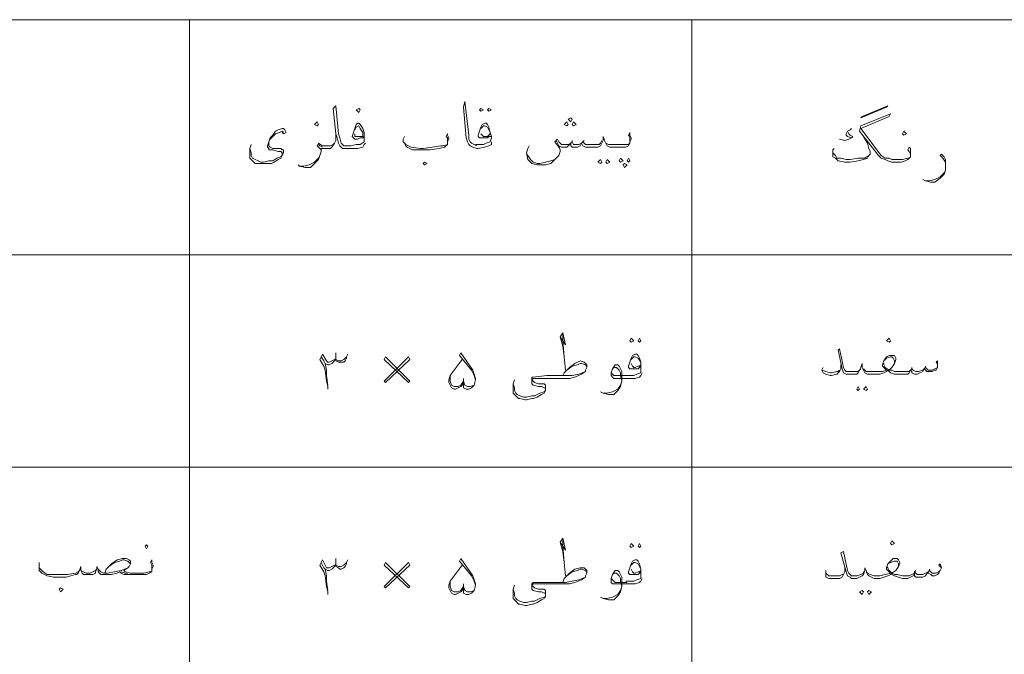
# Model space of a CAD drawing. Header units: metres. Extents: x 5.7 to 89.8, y 4 to 63.5.
# Tile 7 of 59: x 19.8 to 26.9, y 28.5 to 33. Entities that reach past the tile are written whole.
import ezdxf

# ---------------------------------------------------------------- set-up
doc = ezdxf.new("R2010")
doc.units = ezdxf.units.M
doc.header["$MEASUREMENT"] = 0
doc.layers.add('PDF8_textt', color=7, linetype='Continuous')

msp = doc.modelspace()

# ---------------------------------------------------------------- linework, layer by layer
at = {"layer": 'PDF8_textt', "lineweight": 20}
for points in [[(11.5414, 14.6266), (45.3951, 14.6266), (45.3951, 33.0414), (11.5414, 33.0414)], [(25.8534, 32.348), (26.0363, 32.425), (26.0267, 32.4154), (25.8437, 32.3384)], [(22.2417, 32.3769), (22.2513, 32.3961), (22.2417, 32.4058), (22.2224, 32.3961)], [(23.1181, 32.4058), (23.1374, 32.3961), (23.1181, 32.3865), (23.1085, 32.3961)], [(23.1759, 32.4058), (23.1951, 32.3961), (23.1759, 32.3865), (23.1662, 32.3961)], [(21.9431, 32.2806), (21.9527, 32.2902), (21.9431, 32.3095), (21.9238, 32.2902)], [(23.7345, 32.2806), (23.7441, 32.2902), (23.7345, 32.3095), (23.7152, 32.2902)], [(23.7634, 32.3095), (23.773, 32.3287), (23.7634, 32.3384), (23.7441, 32.3287)], [(23.7826, 32.2806), (23.8019, 32.2902), (23.7826, 32.3095), (23.773, 32.2902)], [(26.1519, 32.2132), (26.1712, 32.2228), (26.1519, 32.242), (26.1423, 32.2228)], [(22.7136, 32.0013), (22.7328, 32.0109), (22.7136, 32.0205), (22.7039, 32.0109)], [(23.9753, 32.0398), (23.9849, 32.0205), (23.9753, 32.0109), (23.956, 32.0205)], [(24.0234, 32.0398), (24.0427, 32.0205), (24.0234, 32.0109), (24.0138, 32.0205)], [(24.1197, 32.0494), (24.139, 32.0302), (24.1197, 32.0205), (24.1101, 32.0302)], [(24.1486, 32.0109), (24.1679, 32.0013), (24.1486, 31.982), (24.139, 32.0013)], [(24.1775, 32.0494), (24.1872, 32.0302), (24.1775, 32.0205), (24.1679, 32.0302)], [(24.1968, 30.7588), (24.216, 30.7396), (24.1968, 30.7299), (24.1872, 30.7396)], [(24.2546, 30.7588), (24.2642, 30.7396), (24.2546, 30.7299), (24.2449, 30.7396)], [(26.046, 30.7299), (26.0556, 30.7396), (26.046, 30.7588), (26.0267, 30.7396)], [(22.4343, 30.441), (22.6076, 30.6047), (22.598, 30.624), (22.4246, 30.4506)], [(22.6076, 30.4506), (22.4343, 30.624), (22.4246, 30.6047), (22.598, 30.441)], [(25.8245, 30.4121), (25.8341, 30.3929), (25.8245, 30.3832), (25.8148, 30.3929)], [(25.8822, 30.4121), (25.8919, 30.3929), (25.8822, 30.3832), (25.863, 30.3929)], [(20.7199, 29.2467), (20.7296, 29.266), (20.7199, 29.2756), (20.7103, 29.266)], [(24.1968, 29.2853), (24.216, 29.266), (24.1968, 29.2564), (24.1872, 29.266)], [(24.2546, 29.2853), (24.2642, 29.266), (24.2546, 29.2564), (24.2449, 29.266)], [(26.0652, 29.2756), (26.0845, 29.2853), (26.0652, 29.3045), (26.0556, 29.2853)], [(22.4343, 28.9674), (22.6076, 29.1312), (22.598, 29.1504), (22.4246, 28.9771)], [(22.6076, 28.9771), (22.4343, 29.1504), (22.4246, 29.1312), (22.598, 28.9674)], [(20.1035, 28.9385), (20.1228, 28.9578), (20.1035, 28.9674), (20.0939, 28.9578)], [(25.8534, 28.9482), (25.863, 28.9385), (25.8534, 28.9193), (25.8341, 28.9385)], [(25.9015, 28.9482), (25.9208, 28.9385), (25.9015, 28.9193), (25.8919, 28.9385)]]:
    msp.add_lwpolyline(points, close=True, dxfattribs=at)
for points in [[(21.0281, 33.0414), (21.0281, 14.6266)], [(24.6302, 33.0414), (24.6302, 14.6266)], [(22.2898, 32.1554), (22.2802, 32.1457), (22.2705, 32.1265), (22.232, 32.1168), (22.1935, 32.1168), (22.1839, 32.1168), (22.1646, 32.1168), (22.1261, 32.1168), (22.1068, 32.1361), (22.0972, 32.1554), (22.0876, 32.1939), (22.0779, 32.2228), (22.0587, 32.4058), (22.0779, 32.425), (22.0972, 32.2228), (22.1068, 32.1939), (22.1164, 32.1554), (22.1261, 32.1457), (22.1357, 32.1361), (22.1646, 32.1361), (22.1839, 32.1361)], [(23.1951, 32.165), (23.1951, 32.1457), (23.1759, 32.1361), (23.147, 32.1265), (23.0988, 32.1168), (23.0892, 32.1168), (23.0603, 32.1265), (23.041, 32.1361), (23.0314, 32.1457), (23.0218, 32.165), (23.0121, 32.1939), (22.9929, 32.4154), (23.0025, 32.4539), (23.0314, 32.2132), (23.0314, 32.1843), (23.041, 32.165), (23.0507, 32.1554), (23.0699, 32.1457), (23.0892, 32.1361)], [(26.2001, 32.0591), (26.2001, 32.0783), (26.1904, 32.0976), (26.1808, 32.1072), (26.1904, 32.1265), (26.2001, 32.1168), (26.2001, 32.0879), (26.2001, 32.0783), (26.2001, 32.0591), (26.1904, 32.0494), (26.1808, 32.0398), (26.1615, 32.0302), (26.1327, 32.0205), (26.0941, 32.0205), (26.0652, 32.0205), (26.0363, 32.0302), (26.0171, 32.0398), (25.9882, 32.0494), (25.9689, 32.0687), (25.8341, 32.242), (25.8437, 32.2806), (26.0556, 32.3673), (26.046, 32.348), (25.8437, 32.2613), (25.9882, 32.0687), (26.0171, 32.0494), (26.046, 32.0494), (26.0652, 32.0398), (26.0941, 32.0398), (26.1423, 32.0398), (26.1808, 32.0494), (26.1904, 32.0494)], [(22.2802, 32.2035), (22.2705, 32.1939), (22.2513, 32.1939), (22.232, 32.1843), (22.2128, 32.1843), (22.2031, 32.1939), (22.1935, 32.2035), (22.2031, 32.2324), (22.2128, 32.2613), (22.2224, 32.2902), (22.232, 32.2998), (22.2417, 32.2998), (22.2513, 32.2902), (22.2705, 32.2613), (22.2802, 32.2324), (22.2802, 32.2035), (22.2802, 32.1843), (22.2802, 32.165), (22.2513, 32.1457), (22.2224, 32.1457), (22.1839, 32.1361), (22.1742, 32.1361)], [(22.2128, 32.2517), (22.2224, 32.2709), (22.2417, 32.2806), (22.2513, 32.2613), (22.2705, 32.2324), (22.2705, 32.2132), (22.2705, 32.2035), (22.2609, 32.2035), (22.2417, 32.2035), (22.2224, 32.2035), (22.2128, 32.2035), (22.2128, 32.2228)], [(23.1951, 32.2035), (23.1759, 32.2035), (23.1662, 32.1939), (23.1374, 32.1939), (23.1277, 32.1939), (23.1085, 32.1939), (23.0988, 32.2035), (23.0988, 32.2132), (23.1085, 32.242), (23.1181, 32.2709), (23.1277, 32.2902), (23.147, 32.2998), (23.1566, 32.2998), (23.1662, 32.2902), (23.1759, 32.2709), (23.1855, 32.2324), (23.1951, 32.2035), (23.1951, 32.1939), (23.1855, 32.165), (23.1566, 32.1554), (23.1374, 32.1457), (23.0892, 32.1457), (23.0796, 32.1457)], [(23.1181, 32.2613), (23.1374, 32.2806), (23.147, 32.2806), (23.1662, 32.2709), (23.1855, 32.2324), (23.1855, 32.2228), (23.1759, 32.2132), (23.1662, 32.2035), (23.147, 32.2035), (23.1374, 32.2035), (23.1277, 32.2132), (23.1181, 32.2228)], [(21.6927, 32.2324), (21.7023, 32.2228), (21.7216, 32.2324), (21.7119, 32.2517), (21.7023, 32.2613), (21.6927, 32.2613), (21.6638, 32.2517), (21.6445, 32.242), (21.6253, 32.2132), (21.606, 32.1939), (21.5964, 32.165), (21.5867, 32.1361), (21.5867, 32.1265), (21.5964, 32.1168), (21.5964, 32.1072), (21.6253, 32.1072), (21.6638, 32.0976), (21.683, 32.0976), (21.6927, 32.0879), (21.6927, 32.0783), (21.6927, 32.0687), (21.683, 32.0591), (21.6541, 32.0494), (21.6253, 32.0302), (21.5964, 32.0302), (21.5578, 32.0205), (21.5386, 32.0205), (21.5193, 32.0302), (21.5, 32.0398), (21.4808, 32.0494), (21.4712, 32.0687), (21.4712, 32.0879), (21.4615, 32.1168)], [(21.7023, 32.2324), (21.6927, 32.242), (21.6734, 32.2324), (21.6445, 32.2228), (21.6253, 32.2035), (21.606, 32.1843), (21.5964, 32.165), (21.5964, 32.1361), (21.606, 32.1265), (21.6253, 32.1168), (21.683, 32.1168), (21.6927, 32.1072), (21.7023, 32.1072), (21.7023, 32.0879), (21.6927, 32.0687), (21.683, 32.0494), (21.6638, 32.0398), (21.6349, 32.0205), (21.6156, 32.0109), (21.5964, 32.0109), (21.5578, 32.0109), (21.5482, 32.0109), (21.5193, 32.0109), (21.5, 32.0109), (21.4808, 32.0302), (21.4615, 32.0494), (21.4615, 32.0687), (21.4615, 32.1168), (21.4712, 32.1457)], [(22.0779, 32.2228), (22.0779, 32.1746), (22.0683, 32.1554), (22.049, 32.1265), (22.0394, 32.1168), (22.0105, 32.1168), (22.0009, 32.1168), (21.9816, 32.1168), (21.972, 32.1168), (21.972, 32.0976), (21.9623, 32.0687), (21.9527, 32.0398), (21.9238, 32.0109), (21.8949, 31.982), (21.8564, 31.982), (21.8179, 31.9916), (21.8082, 32.0013)], [(22.8773, 32.165), (22.8773, 32.1746), (22.8773, 32.1939), (22.8677, 32.2035), (22.8773, 32.2228), (22.8773, 32.2132), (22.8869, 32.1939), (22.8869, 32.1843), (22.8773, 32.165), (22.8773, 32.1457), (22.858, 32.1265), (22.8195, 32.1168), (22.7521, 32.1072), (22.7039, 32.1072), (22.6847, 32.1072), (22.6269, 32.1072), (22.5884, 32.1265), (22.5787, 32.1361), (22.5691, 32.1554), (22.5595, 32.165), (22.5595, 32.1843), (22.5691, 32.2035)], [(24.1872, 32.165), (24.1872, 32.1843), (24.1872, 32.2035), (24.1775, 32.2132), (24.1872, 32.2324), (24.1872, 32.2132), (24.1968, 32.1939), (24.1968, 32.1843), (24.1872, 32.165), (24.1872, 32.1554), (24.1775, 32.1361), (24.1583, 32.1265), (24.1294, 32.1265), (24.0908, 32.1265), (24.0619, 32.1265), (24.0427, 32.1265), (24.0234, 32.1361), (24.0138, 32.1554), (24.0042, 32.1746), (23.9945, 32.2035), (23.9945, 32.1746), (23.9849, 32.1554), (23.9753, 32.1361), (23.956, 32.1265), (23.9367, 32.1265), (23.9078, 32.1265), (23.879, 32.1265), (23.8693, 32.1265), (23.8501, 32.1361), (23.8404, 32.1554), (23.8308, 32.1361), (23.8115, 32.1265), (23.7923, 32.1265), (23.773, 32.1265), (23.7634, 32.1361), (23.7634, 32.1554), (23.7441, 32.1361), (23.7345, 32.1265), (23.7152, 32.1265), (23.696, 32.1265), (23.6767, 32.1361), (23.6574, 32.1746)], [(25.7763, 32.2613), (25.7667, 32.2517), (25.7474, 32.242), (25.7378, 32.2228), (25.7378, 32.2132), (25.7474, 32.2035), (25.7763, 32.1939), (25.757, 32.1843), (25.7281, 32.1746), (25.6896, 32.1843)], [(25.7474, 32.242), (25.757, 32.2228), (25.7667, 32.2132), (25.7859, 32.2035), (25.7763, 32.1939)], [(22.0683, 32.1554), (22.0587, 32.1457), (22.0394, 32.1361), (22.0201, 32.1361), (22.0009, 32.1361), (21.9912, 32.1361), (21.9816, 32.1361), (21.9527, 32.1554), (21.9431, 32.1361), (21.9527, 32.1265), (21.9623, 32.1168), (21.972, 32.1072)], [(21.9816, 32.1265), (21.9623, 32.1361), (21.9527, 32.1457)], [(22.5595, 32.165), (22.5787, 32.1457), (22.6173, 32.1265), (22.6847, 32.1168), (22.7039, 32.1168), (22.7714, 32.1265), (22.8292, 32.1361), (22.8484, 32.1361), (22.8773, 32.1457)], [(23.6767, 32.1361), (23.6863, 32.1072), (23.6863, 32.0976), (23.6767, 32.0687), (23.6478, 32.0398), (23.6189, 32.0109), (23.5804, 32.0013), (23.5419, 32.0013), (23.5226, 32.0013), (23.4841, 32.0109), (23.4744, 32.0205), (23.4552, 32.0398), (23.4456, 32.0879), (23.4552, 32.1168), (23.4648, 32.1361)], [(23.9849, 32.1746), (23.9753, 32.1554), (23.9656, 32.1457), (23.9367, 32.1457), (23.9078, 32.1457), (23.879, 32.1457), (23.8693, 32.1457), (23.8597, 32.1554), (23.8501, 32.165), (23.8404, 32.1554), (23.8212, 32.1457), (23.7923, 32.1457), (23.7826, 32.1457), (23.773, 32.165), (23.7634, 32.1554), (23.7441, 32.1457), (23.7249, 32.1457), (23.696, 32.1457), (23.6863, 32.1554), (23.6767, 32.165), (23.6671, 32.1843), (23.6478, 32.165), (23.6767, 32.1265), (23.6863, 32.1072)], [(23.773, 32.1746), (23.773, 32.165)], [(23.8597, 32.1746), (23.8501, 32.165)], [(24.0042, 32.1746), (24.0138, 32.1554), (24.0331, 32.1457), (24.0619, 32.1457), (24.0908, 32.1457), (24.1294, 32.1457), (24.1775, 32.1457), (24.1872, 32.1554)], [(25.863, 32.2035), (25.8919, 32.1554), (25.9015, 32.1168), (25.9111, 32.0976), (25.9111, 32.0783), (25.9015, 32.0687), (25.8919, 32.0494), (25.863, 32.0398), (25.8245, 32.0302), (25.7667, 32.0205), (25.7281, 32.0205), (25.68, 32.0302), (25.6607, 32.0494), (25.6415, 32.0591), (25.6415, 32.0783), (25.6415, 32.1072), (25.6511, 32.1168)], [(21.8179, 31.9916), (21.8468, 31.9916), (21.8853, 32.0013), (21.9238, 32.0205), (21.9527, 32.0494), (21.9623, 32.0687)], [(23.4456, 32.0879), (23.4552, 32.0687), (23.4744, 32.0398), (23.4937, 32.0205), (23.5226, 32.0109), (23.5419, 32.0109), (23.5804, 32.0205), (23.6189, 32.0302), (23.6478, 32.0398), (23.6767, 32.0687)], [(25.9015, 32.0687), (25.8726, 32.0494), (25.8245, 32.0494), (25.7667, 32.0398), (25.7378, 32.0398), (25.6993, 32.0494), (25.6704, 32.0494), (25.6607, 32.0687), (25.6415, 32.0879), (25.6415, 32.0976)], [(26.4505, 32.0013), (26.4505, 32.0205), (26.4312, 32.0494), (26.412, 32.0687), (26.4216, 32.0783), (26.4409, 32.0591), (26.4505, 32.0398), (26.4505, 32.0109), (26.4505, 31.9916), (26.4505, 31.9627), (26.4409, 31.9338), (26.412, 31.905), (26.3734, 31.8761), (26.3445, 31.8761), (26.306, 31.8857), (26.2868, 31.8953)], [(26.306, 31.8857), (26.3349, 31.8857), (26.3734, 31.8953), (26.412, 31.9146), (26.4409, 31.9435), (26.4505, 31.9627)], [(45.3951, 31.356), (11.5414, 31.356)], [(23.6863, 30.7685), (23.7249, 30.7107), (23.7056, 30.7974), (23.6863, 30.7685), (23.7056, 30.7011), (23.7152, 30.624), (23.7249, 30.5277)], [(23.7152, 30.624), (23.7056, 30.7396), (23.7056, 30.7877)], [(22.155, 30.624), (22.155, 30.6144), (22.1453, 30.5951), (22.1357, 30.5855), (22.1164, 30.5855), (22.1068, 30.5855), (22.0972, 30.5855), (22.0779, 30.5951), (22.0779, 30.6144), (22.0779, 30.6529)], [(22.9929, 30.4699), (22.9929, 30.4506), (22.9929, 30.4218), (22.9929, 30.4025), (23.0121, 30.3929), (23.0314, 30.3929), (23.0507, 30.4025), (23.0699, 30.4218), (23.0796, 30.4603), (23.0796, 30.4699), (23.0699, 30.4988), (23.0603, 30.5277), (22.9736, 30.6529), (22.964, 30.6336), (23.0507, 30.5277), (23.0699, 30.4892), (23.0796, 30.4603)], [(26.3927, 30.5662), (26.3831, 30.5855), (26.3927, 30.5951), (26.3927, 30.5758), (26.3927, 30.5662), (26.3927, 30.547), (26.3831, 30.5277), (26.3734, 30.5277), (26.3542, 30.5181), (26.3349, 30.5181), (26.3156, 30.5181), (26.306, 30.5277), (26.2964, 30.5373), (26.2868, 30.5181), (26.2675, 30.5084), (26.2482, 30.4988), (26.229, 30.4988), (26.2097, 30.5084), (26.2097, 30.5181), (26.2001, 30.5277), (26.1904, 30.5084), (26.1808, 30.4988), (26.1519, 30.4988), (26.123, 30.4988), (26.1134, 30.4988), (26.0845, 30.4988), (26.0556, 30.5084), (26.046, 30.5181), (26.0363, 30.5277), (26.0267, 30.5181), (26.0075, 30.5084), (25.9786, 30.4988), (25.9497, 30.4988), (25.94, 30.4988), (25.9208, 30.4988), (25.8919, 30.4988), (25.8726, 30.5084), (25.863, 30.5277), (25.8534, 30.547), (25.8534, 30.5758), (25.8437, 30.547), (25.8341, 30.5277), (25.8245, 30.5084), (25.8148, 30.4988), (25.7859, 30.4988), (25.757, 30.4988), (25.7474, 30.4988), (25.7378, 30.4988), (25.7185, 30.5084), (25.7089, 30.5373), (25.68, 30.6722), (25.6896, 30.6818), (25.7185, 30.547), (25.7281, 30.5277), (25.7378, 30.5181), (25.7474, 30.5181), (25.757, 30.5181), (25.7956, 30.5181), (25.8245, 30.5181), (25.8341, 30.5277), (25.8437, 30.5373)], [(22.0201, 30.3929), (22.0201, 30.4121), (22.0105, 30.4506), (22.0009, 30.5277), (21.9912, 30.5566), (21.9623, 30.6047), (21.9816, 30.6433), (22.0105, 30.5951), (22.0201, 30.5855), (22.0298, 30.5855), (22.049, 30.5951), (22.0683, 30.6047)], [(21.972, 30.624), (21.9912, 30.5951), (22.0009, 30.5758), (22.0201, 30.5662), (22.0298, 30.5662), (22.049, 30.5758), (22.0683, 30.5951), (22.0779, 30.6144)], [(22.0779, 30.6047), (22.0972, 30.5951), (22.1164, 30.5951), (22.1357, 30.6047), (22.1453, 30.6144), (22.155, 30.624), (22.1646, 30.6433)], [(23.0699, 30.4218), (23.041, 30.4121), (23.0218, 30.4121), (23.0025, 30.4218), (22.9929, 30.4506), (22.9833, 30.4218), (22.9736, 30.4121), (22.9544, 30.4025), (22.9351, 30.3929), (22.9255, 30.3929), (22.9062, 30.4025), (22.8966, 30.4218), (22.8869, 30.441), (22.8869, 30.4603), (22.8966, 30.4892), (22.9255, 30.5277), (22.9833, 30.6047)], [(23.7056, 30.4892), (23.7152, 30.5084), (23.7345, 30.5277), (23.7537, 30.547), (23.7923, 30.5758), (23.8308, 30.5951), (23.8597, 30.5855), (23.8693, 30.5758), (23.879, 30.5662), (23.879, 30.547), (23.8693, 30.5277), (23.8693, 30.5181), (23.8404, 30.4988), (23.7923, 30.4795), (23.7537, 30.4699), (23.696, 30.4699), (23.6189, 30.4699), (23.5708, 30.4699), (23.5033, 30.4699), (23.4937, 30.4699), (23.4841, 30.4603), (23.4937, 30.4506), (23.5033, 30.441), (23.5322, 30.4314), (23.5708, 30.4314), (23.5804, 30.4218), (23.5804, 30.4121), (23.5804, 30.3929), (23.5804, 30.3832), (23.5708, 30.364), (23.5515, 30.3543), (23.5226, 30.3351), (23.4937, 30.3254), (23.4841, 30.3254), (23.4456, 30.3158), (23.4359, 30.3158), (23.3974, 30.3254), (23.3878, 30.3254), (23.3685, 30.3447), (23.3492, 30.364), (23.3492, 30.3929), (23.3492, 30.4314), (23.3589, 30.4603)], [(24.2642, 30.5566), (24.2546, 30.547), (24.2449, 30.5373), (24.216, 30.5373), (24.2064, 30.5373), (24.1872, 30.5373), (24.1775, 30.547), (24.1775, 30.5566), (24.1872, 30.5855), (24.1968, 30.6144), (24.2064, 30.6336), (24.2257, 30.6433), (24.2353, 30.6433), (24.2449, 30.6336), (24.2546, 30.6144), (24.2642, 30.5855), (24.2642, 30.5566), (24.2642, 30.5373), (24.2642, 30.5084), (24.2353, 30.4988), (24.216, 30.4892), (24.1679, 30.4892), (24.1583, 30.4892)], [(24.1968, 30.6047), (24.216, 30.624), (24.2257, 30.624), (24.2449, 30.6144), (24.2642, 30.5855), (24.2642, 30.5662), (24.2546, 30.5566), (24.2449, 30.5566), (24.2257, 30.547), (24.216, 30.547), (24.2064, 30.5566), (24.1968, 30.5758)], [(25.863, 30.5373), (25.8726, 30.5277), (25.8822, 30.5181), (25.9111, 30.5181), (25.94, 30.5181), (25.9497, 30.5181), (25.9978, 30.5181), (26.0267, 30.5277), (26.0075, 30.547), (25.9978, 30.5566), (25.9978, 30.5662), (26.0075, 30.5951), (26.0267, 30.624), (26.046, 30.6336), (26.0652, 30.6336), (26.0749, 30.6336), (26.0845, 30.6336), (26.0941, 30.6144), (26.0941, 30.6047), (26.0845, 30.5758), (26.0652, 30.547), (26.046, 30.5277), (26.0652, 30.5277), (26.0845, 30.5181), (26.1134, 30.5181), (26.123, 30.5181), (26.1615, 30.5181), (26.1904, 30.5181), (26.2001, 30.5277), (26.2097, 30.5373), (26.2193, 30.5277), (26.2386, 30.5181), (26.2579, 30.5181), (26.2868, 30.5277), (26.2964, 30.5373), (26.306, 30.547), (26.3156, 30.5373), (26.3253, 30.5277), (26.3542, 30.5277), (26.3734, 30.5373), (26.3927, 30.547)], [(26.0845, 30.5758), (26.0845, 30.5951), (26.0749, 30.6144), (26.0652, 30.624), (26.0556, 30.624), (26.0267, 30.6144), (26.0075, 30.5951)], [(22.0009, 30.5758), (22.0105, 30.5277), (22.0105, 30.4892), (22.0201, 30.4218)], [(23.3492, 30.4314), (23.3589, 30.4025), (23.3589, 30.3832), (23.3685, 30.364), (23.3781, 30.3543), (23.3974, 30.3447), (23.4263, 30.3351), (23.4456, 30.3351), (23.4841, 30.3447), (23.5033, 30.3447), (23.5419, 30.364), (23.5708, 30.3736), (23.5804, 30.3832), (23.5804, 30.3929), (23.5804, 30.4025), (23.5708, 30.4025), (23.5515, 30.4121), (23.5322, 30.4121), (23.4937, 30.4218), (23.4841, 30.4314), (23.4841, 30.441), (23.4841, 30.4506), (23.4841, 30.4603), (23.4841, 30.4699), (23.4841, 30.4795), (23.4937, 30.4795), (23.59, 30.4892), (23.6189, 30.4892), (23.7249, 30.4892), (23.773, 30.4892), (23.8212, 30.4988), (23.8693, 30.5181)], [(23.7345, 30.5277), (23.773, 30.5566), (23.8115, 30.5662), (23.8308, 30.5758), (23.8404, 30.5758), (23.8693, 30.5662), (23.879, 30.547)], [(24.2738, 30.5084), (24.2642, 30.4892), (24.2546, 30.4795), (24.2257, 30.4699), (24.1775, 30.4699), (24.1679, 30.4699), (24.0908, 30.4699), (24.0716, 30.4699), (24.0619, 30.4795), (24.0523, 30.4892), (24.0523, 30.4988), (24.0523, 30.5084), (24.0619, 30.5373), (24.0812, 30.5662), (24.0908, 30.5662), (24.1005, 30.5662), (24.1101, 30.5566), (24.1294, 30.5181), (24.1294, 30.4795), (24.1294, 30.4506), (24.1197, 30.4121), (24.1005, 30.3832), (24.0716, 30.3543), (24.0331, 30.3543), (23.9945, 30.364), (23.9753, 30.3736)], [(24.0619, 30.5373), (24.0716, 30.547), (24.0812, 30.547), (24.0908, 30.547), (24.1101, 30.5277), (24.1197, 30.5084), (24.1197, 30.4892), (24.1294, 30.4506), (24.1197, 30.4218), (24.1005, 30.3929), (24.0619, 30.3736), (24.0234, 30.364), (23.9945, 30.364)], [(25.6993, 30.5662), (25.6993, 30.5373), (25.6896, 30.5181), (25.68, 30.5084), (25.6704, 30.4988), (25.6318, 30.4892), (25.6222, 30.4892), (25.5933, 30.4988), (25.574, 30.5084), (25.5644, 30.5277), (25.574, 30.547)], [(25.5644, 30.5277), (25.5933, 30.5181), (25.6222, 30.5084), (25.6318, 30.5084), (25.6704, 30.5181), (25.68, 30.5181), (25.6896, 30.5277)], [(26.0075, 30.5758), (26.0075, 30.5662), (26.0171, 30.547), (26.046, 30.5277)], [(26.2097, 30.547), (26.2097, 30.5373)], [(26.306, 30.5566), (26.306, 30.547)], [(22.9929, 30.4506), (22.9736, 30.4218), (22.9544, 30.4121), (22.9255, 30.4121), (22.9062, 30.4218), (22.8966, 30.4506), (22.8966, 30.4892)], [(24.1679, 30.4892), (24.0812, 30.4892), (24.0716, 30.4892), (24.0619, 30.4988), (24.0523, 30.5084)], [(43.9215, 29.8342), (11.5414, 29.8342)], [(23.6863, 29.2949), (23.7249, 29.2371), (23.7056, 29.3238), (23.6863, 29.2949), (23.7056, 29.2275), (23.7152, 29.1504), (23.7249, 29.0541)], [(23.7152, 29.1504), (23.7056, 29.266), (23.7056, 29.3142)], [(20.7584, 29.1023), (20.7584, 29.1119), (20.7584, 29.1312), (20.7488, 29.1504), (20.7584, 29.1697), (20.7584, 29.1504), (20.7681, 29.1312), (20.7681, 29.1215), (20.7584, 29.1023), (20.7584, 29.083), (20.7392, 29.0734), (20.7199, 29.0638), (20.7007, 29.0638), (20.6621, 29.0638), (20.5947, 29.0638), (20.5562, 29.0638), (20.5369, 29.0734), (20.5273, 29.083), (20.508, 29.0734), (20.4695, 29.0638), (20.4117, 29.0638), (20.3925, 29.0638), (20.3828, 29.0734), (20.3732, 29.083), (20.3732, 29.1023), (20.3636, 29.1215), (20.3636, 29.1023), (20.3539, 29.083), (20.3539, 29.0734), (20.3347, 29.0638), (20.3154, 29.0638), (20.2961, 29.0638), (20.2865, 29.0638), (20.2769, 29.0638), (20.2673, 29.0638), (20.2576, 29.0734), (20.248, 29.0926), (20.248, 29.1215), (20.2384, 29.0926), (20.2287, 29.0734), (20.2191, 29.0638), (20.2095, 29.0638), (20.142, 29.0445), (20.0939, 29.0445), (20.0554, 29.0445), (20.0072, 29.0541), (19.9687, 29.0734), (19.9494, 29.0926), (19.9494, 29.1119), (19.9494, 29.1215), (19.9494, 29.1504)], [(20.4214, 29.0734), (20.431, 29.1023), (20.4502, 29.1215), (20.4695, 29.1408), (20.508, 29.1697), (20.5466, 29.1793), (20.5755, 29.1793), (20.5947, 29.1697), (20.6043, 29.1601), (20.6043, 29.1408), (20.5947, 29.1215), (20.5851, 29.1119), (20.5562, 29.0926), (20.5658, 29.083), (20.6043, 29.0734), (20.6621, 29.0734), (20.7007, 29.0734), (20.7392, 29.083), (20.7584, 29.083)], [(20.4502, 29.1215), (20.4888, 29.1504), (20.5273, 29.1601), (20.5466, 29.1697), (20.5562, 29.1697), (20.5851, 29.1601), (20.6043, 29.1408)], [(22.0201, 28.9193), (22.0201, 28.9385), (22.0105, 28.9771), (22.0009, 29.0541), (21.9912, 29.083), (21.9623, 29.1312), (21.9816, 29.1697), (22.0105, 29.1119), (22.0201, 29.1119), (22.0298, 29.1119), (22.049, 29.1215), (22.0683, 29.1312)], [(22.155, 29.1504), (22.155, 29.1408), (22.1453, 29.1215), (22.1357, 29.1119), (22.1164, 29.1023), (22.1068, 29.1023), (22.0972, 29.1119), (22.0779, 29.1215), (22.0779, 29.1408), (22.0779, 29.1793)], [(22.0779, 29.1312), (22.0972, 29.1215), (22.1164, 29.1215), (22.1357, 29.1312), (22.1453, 29.1408), (22.155, 29.1504), (22.1646, 29.1697)], [(22.9929, 28.9963), (22.9929, 28.9771), (22.9929, 28.9482), (22.9929, 28.9289), (23.0121, 28.9193), (23.0314, 28.9193), (23.0507, 28.9289), (23.0699, 28.9482), (23.0796, 28.9867), (23.0796, 28.9963), (23.0699, 29.0252), (23.0603, 29.0541), (22.9736, 29.1793), (22.964, 29.1601), (23.0507, 29.0541), (23.0699, 29.0156), (23.0796, 28.9867)], [(24.2642, 29.083), (24.2546, 29.0734), (24.2449, 29.0638), (24.216, 29.0638), (24.2064, 29.0638), (24.1872, 29.0638), (24.1775, 29.0734), (24.1775, 29.083), (24.1872, 29.1119), (24.1968, 29.1408), (24.2064, 29.1601), (24.2257, 29.1697), (24.2353, 29.1697), (24.2449, 29.1601), (24.2546, 29.1408), (24.2642, 29.1023), (24.2642, 29.083), (24.2642, 29.0638), (24.2642, 29.0349), (24.2353, 29.0252), (24.216, 29.0156), (24.1679, 29.0156), (24.1583, 29.0156)], [(26.4216, 29.1119), (26.4023, 29.1312), (26.412, 29.1408), (26.4216, 29.1119), (26.412, 29.0926), (26.4023, 29.0734), (26.3927, 29.0638), (26.3734, 29.0541), (26.3542, 29.0541), (26.3445, 29.0638), (26.3253, 29.0734), (26.3253, 29.083), (26.306, 29.0541), (26.2868, 29.0445), (26.2675, 29.0445), (26.2579, 29.0445), (26.2386, 29.0445), (26.229, 29.0541), (26.229, 29.0734), (26.2193, 29.0541), (26.2001, 29.0445), (26.1808, 29.0349), (26.1519, 29.0349), (26.1423, 29.0349), (26.1134, 29.0445), (26.0845, 29.0541), (26.0652, 29.0638), (26.0652, 29.0734), (26.0556, 29.0638), (26.0363, 29.0541), (26.0075, 29.0445), (25.9786, 29.0349), (25.9689, 29.0349), (25.94, 29.0349), (25.9208, 29.0445), (25.9015, 29.0541), (25.8919, 29.0638), (25.8822, 29.0926), (25.8726, 29.1119), (25.8726, 29.0926), (25.863, 29.0638), (25.8534, 29.0541), (25.8341, 29.0445), (25.8148, 29.0349), (25.7859, 29.0349), (25.7763, 29.0349), (25.7667, 29.0445), (25.7474, 29.0541), (25.7378, 29.083), (25.6993, 29.2179), (25.7185, 29.2275), (25.7474, 29.0926), (25.757, 29.0734), (25.7667, 29.0638), (25.7763, 29.0541), (25.7859, 29.0541), (25.8148, 29.0541), (25.8437, 29.0638), (25.863, 29.0734), (25.863, 29.083)], [(25.8822, 29.083), (25.8919, 29.0734), (25.9111, 29.0638), (25.94, 29.0541), (25.9689, 29.0541), (25.9786, 29.0541), (26.0171, 29.0638), (26.0556, 29.0734), (26.0363, 29.0926), (26.0267, 29.1023), (26.0267, 29.1119), (26.0363, 29.1408), (26.0556, 29.1601), (26.0749, 29.1793), (26.0941, 29.1793), (26.1038, 29.1793), (26.1134, 29.1697), (26.123, 29.1504), (26.123, 29.1408), (26.1134, 29.1215), (26.0941, 29.0926), (26.0652, 29.0734), (26.0845, 29.0638), (26.1038, 29.0638), (26.1423, 29.0541), (26.1519, 29.0541), (26.1904, 29.0541), (26.2097, 29.0638), (26.229, 29.0734), (26.229, 29.083), (26.2482, 29.0638), (26.2579, 29.0638), (26.2868, 29.0638), (26.306, 29.0734), (26.3253, 29.083), (26.3349, 29.0926), (26.3445, 29.083), (26.3542, 29.0734), (26.3831, 29.0734), (26.4023, 29.083), (26.412, 29.0926)], [(19.9494, 29.1119), (19.9783, 29.083), (20.0072, 29.0638), (20.0554, 29.0638), (20.0843, 29.0638), (20.1517, 29.0638), (20.2095, 29.0734), (20.2287, 29.083), (20.2384, 29.0926)], [(20.248, 29.0926), (20.2673, 29.083), (20.2865, 29.0734), (20.2961, 29.0734), (20.3154, 29.0734), (20.3347, 29.083), (20.3539, 29.0926), (20.3636, 29.1023)], [(20.3732, 29.1023), (20.3925, 29.083), (20.4117, 29.0734), (20.4406, 29.0734), (20.4888, 29.083), (20.5369, 29.0926), (20.5851, 29.1119)], [(21.972, 29.1504), (21.9912, 29.1119), (22.0009, 29.1023), (22.0201, 29.0926), (22.0298, 29.0926), (22.049, 29.1023), (22.0683, 29.1215), (22.0779, 29.1408)], [(22.0009, 29.1023), (22.0105, 29.0541), (22.0105, 29.0156), (22.0201, 28.9482)], [(23.0699, 28.9482), (23.041, 28.9385), (23.0218, 28.9385), (23.0025, 28.9482), (22.9929, 28.9771), (22.9833, 28.9482), (22.9736, 28.9385), (22.9544, 28.9289), (22.9351, 28.9193), (22.9255, 28.9193), (22.9062, 28.9289), (22.8966, 28.9482), (22.8869, 28.9674), (22.8869, 28.9867), (22.8966, 29.0156), (22.9255, 29.0541), (22.9833, 29.1312)], [(23.7056, 29.006), (23.7152, 29.0349), (23.7345, 29.0541), (23.7537, 29.0734), (23.7923, 29.1023), (23.8308, 29.1119), (23.8597, 29.1119), (23.8693, 29.1023), (23.879, 29.0926), (23.879, 29.0734), (23.8693, 29.0541), (23.8693, 29.0445), (23.8404, 29.0252), (23.7923, 29.006), (23.7537, 28.9963), (23.696, 28.9963), (23.6189, 28.9963), (23.5708, 28.9963), (23.5033, 28.9963), (23.4937, 28.9963), (23.4841, 28.9867), (23.4937, 28.9771), (23.5033, 28.9674), (23.5322, 28.9578), (23.5708, 28.9578), (23.5804, 28.9482), (23.5804, 28.9385), (23.5804, 28.9193), (23.5804, 28.9097), (23.5708, 28.8904), (23.5515, 28.8808), (23.5226, 28.8615), (23.4937, 28.8519), (23.4841, 28.8519), (23.4456, 28.8422), (23.4359, 28.8422), (23.3974, 28.8519), (23.3878, 28.8519), (23.3685, 28.8711), (23.3492, 28.8904), (23.3492, 28.9097), (23.3492, 28.9578), (23.3589, 28.9867)], [(23.7345, 29.0541), (23.773, 29.083), (23.8115, 29.0926), (23.8308, 29.1023), (23.8404, 29.1023), (23.8693, 29.0926), (23.879, 29.0734)], [(24.1968, 29.1312), (24.216, 29.1504), (24.2257, 29.1504), (24.2449, 29.1408), (24.2642, 29.1023), (24.2642, 29.0926), (24.2546, 29.083), (24.2449, 29.083), (24.2257, 29.0734), (24.216, 29.0734), (24.2064, 29.083), (24.1968, 29.1023)], [(25.7281, 29.1119), (25.7281, 29.083), (25.7185, 29.0638), (25.7089, 29.0445), (25.6896, 29.0349), (25.6607, 29.0349), (25.6415, 29.0349), (25.6126, 29.0349), (25.5933, 29.0445), (25.5933, 29.0638), (25.5933, 29.0734), (25.5933, 29.0926)], [(26.0267, 29.1215), (26.0363, 29.1119), (26.046, 29.0926), (26.0652, 29.0734)], [(26.1134, 29.1215), (26.1134, 29.1408), (26.1038, 29.1601), (26.0941, 29.1601), (26.0845, 29.1601), (26.0556, 29.1504), (26.0363, 29.1408)], [(26.3349, 29.1023), (26.3349, 29.0926)], [(20.5947, 29.0638), (20.5658, 29.0734), (20.5369, 29.083)], [(23.3492, 28.9578), (23.3589, 28.9289), (23.3589, 28.9097), (23.3685, 28.8904), (23.3781, 28.8808), (23.3974, 28.8711), (23.4263, 28.8615), (23.4456, 28.8615), (23.4841, 28.8711), (23.5033, 28.8711), (23.5419, 28.8904), (23.5708, 28.9), (23.5804, 28.9), (23.5804, 28.9193), (23.5804, 28.9289), (23.5708, 28.9289), (23.5515, 28.9385), (23.5322, 28.9385), (23.4937, 28.9482), (23.4841, 28.9578), (23.4841, 28.9674), (23.4841, 28.9771), (23.4841, 28.9867), (23.4841, 28.9963), (23.4937, 29.006), (23.59, 29.006), (23.6189, 29.006), (23.7249, 29.006), (23.773, 29.0156), (23.8212, 29.0252), (23.8693, 29.0445)], [(24.2738, 29.0349), (24.2642, 29.0156), (24.2546, 29.006), (24.2257, 28.9963), (24.1775, 28.9963), (24.1679, 28.9963), (24.0908, 28.9963), (24.0716, 28.9963), (24.0619, 28.9963), (24.0523, 29.006), (24.0523, 29.0252), (24.0523, 29.0349), (24.0619, 29.0638), (24.0812, 29.0926), (24.0908, 29.0926), (24.1005, 29.0926), (24.1101, 29.083), (24.1294, 29.0445), (24.1294, 29.006), (24.1294, 28.9771), (24.1197, 28.9385), (24.1005, 28.9097), (24.0716, 28.8808), (24.0331, 28.8808), (23.9945, 28.8904), (23.9753, 28.9)], [(24.0619, 29.0638), (24.0716, 29.0734), (24.0812, 29.0734), (24.0908, 29.0734), (24.1101, 29.0541), (24.1197, 29.0349), (24.1197, 29.0156), (24.1294, 28.9771), (24.1197, 28.9482), (24.1005, 28.9193), (24.0619, 28.9), (24.0234, 28.8904), (23.9945, 28.8904)], [(24.1679, 29.006), (24.0812, 29.006), (24.0716, 29.0156), (24.0619, 29.0252), (24.0523, 29.0349)], [(25.5933, 29.0734), (25.6126, 29.0541), (25.6511, 29.0541), (25.6607, 29.0541), (25.6896, 29.0541), (25.7089, 29.0638), (25.7185, 29.0638)], [(26.2386, 29.0926), (26.229, 29.083)], [(22.9929, 28.9771), (22.9736, 28.9482), (22.9544, 28.9385), (22.9255, 28.9385), (22.9062, 28.9482), (22.8966, 28.9771), (22.8966, 29.0156)]]:
    msp.add_lwpolyline(points, dxfattribs=at)

doc.saveas('drawing.dxf')
